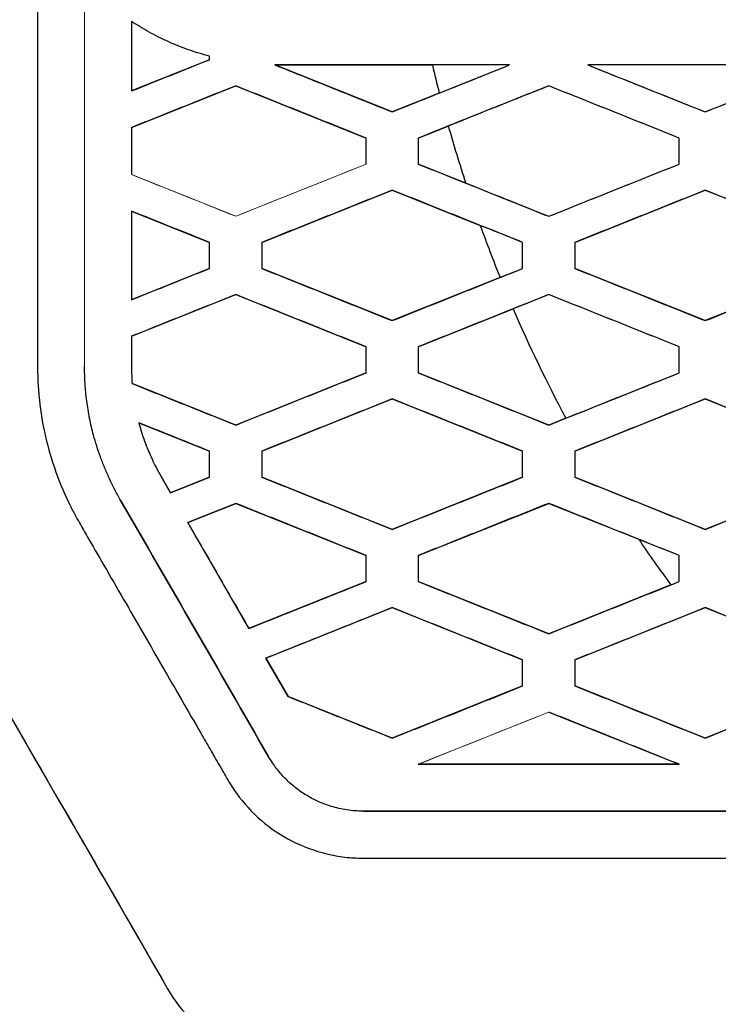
# Model space of a CAD drawing. Header units: millimetres. Extents: x 156812 to 157936, y 112087 to 113571.
# Tile 114 of 204: x 157451 to 157465, y 112804 to 112823. Entities that reach past the tile are written whole.
import ezdxf

# ---------------------------------------------------------------- set-up
doc = ezdxf.new("R2010")
doc.units = ezdxf.units.MM

msp = doc.modelspace()

# ---------------------------------------------------------------- linework, layer by layer
at = {"color": 7, "linetype": 'Continuous', "lineweight": 25}
for p, q in [((157454.976, 112822.533), (157454.976, 112822.601)), ((157454.976, 112822.533), (157453.479, 112821.934)), ((157454.976, 112822.533), (157454.976, 112822.533)), ((157456.224, 112822.433), (157456.224, 112822.433)), ((157458.476, 112821.533), (157456.224, 112822.433)), ((157456.258, 112822.432), (157459.245, 112822.432)), ((157460.726, 112822.432), (157460.726, 112822.432)), ((157462.226, 112822.432), (157462.226, 112822.432)), ((157453.479, 112821.233), (157455.476, 112822.032)), ((157455.476, 112822.032), (157457.976, 112821.032)), ((157459.379, 112821.894), (157458.476, 112821.533)), ((157458.476, 112821.533), (157458.476, 112821.533)), ((157464.476, 112821.533), (157464.476, 112821.533)), ((157458.976, 112821.032), (157459.551, 112821.262)), ((157457.976, 112820.532), (157457.976, 112821.032)), ((157458.976, 112821.032), (157458.976, 112820.532)), ((157463.976, 112820.532), (157463.976, 112821.032)), ((157458.976, 112820.532), (157458.976, 112820.532)), ((157459.884, 112820.169), (157458.976, 112820.532)), ((157463.976, 112820.532), (157463.976, 112820.532)), ((157455.976, 112819.033), (157458.476, 112820.033)), ((157458.476, 112820.033), (157460.163, 112819.358)), ((157461.976, 112819.033), (157464.476, 112820.033)), ((157464.476, 112820.033), (157466.976, 112819.033)), ((157453.479, 112819.632), (157454.976, 112819.033)), ((157461.476, 112819.532), (157461.476, 112819.532)), ((157454.976, 112818.533), (157454.976, 112819.033)), ((157455.976, 112819.033), (157455.976, 112818.533)), ((157460.976, 112818.533), (157460.976, 112819.033)), ((157461.976, 112819.033), (157461.976, 112818.533)), ((157454.976, 112818.533), (157453.479, 112817.934)), ((157454.976, 112818.533), (157454.976, 112818.533)), ((157455.976, 112818.533), (157455.976, 112818.533)), ((157458.476, 112817.533), (157455.976, 112818.533)), ((157460.976, 112818.533), (157460.976, 112818.533)), ((157461.976, 112818.533), (157461.976, 112818.533)), ((157464.476, 112817.533), (157461.976, 112818.533)), ((157466.976, 112818.533), (157464.476, 112817.533)), ((157460.544, 112818.36), (157458.476, 112817.533)), ((157453.479, 112817.233), (157455.476, 112818.032)), ((157455.476, 112818.032), (157457.976, 112817.032)), ((157458.976, 112817.032), (157460.794, 112817.76)), ((157458.476, 112817.533), (157458.476, 112817.533)), ((157464.476, 112817.533), (157464.476, 112817.533)), ((157457.976, 112816.532), (157457.976, 112817.032)), ((157458.976, 112817.032), (157458.976, 112816.532)), ((157463.976, 112816.532), (157463.976, 112817.032)), ((157457.976, 112816.532), (157455.476, 112815.532)), ((157457.976, 112816.532), (157457.976, 112816.532)), ((157458.976, 112816.532), (157458.976, 112816.532)), ((157461.476, 112815.532), (157458.976, 112816.532)), ((157463.976, 112816.532), (157463.976, 112816.532)), ((157453.491, 112816.326), (157453.491, 112816.326)), ((157455.476, 112815.532), (157453.491, 112816.326)), ((157455.976, 112815.033), (157458.476, 112816.033)), ((157458.476, 112816.033), (157460.976, 112815.033)), ((157461.976, 112815.033), (157464.476, 112816.033)), ((157464.476, 112816.033), (157466.976, 112815.033)), ((157453.62, 112815.575), (157454.976, 112815.033)), ((157461.804, 112815.664), (157461.476, 112815.532)), ((157455.476, 112815.532), (157455.476, 112815.532)), ((157461.476, 112815.532), (157461.476, 112815.532)), ((157454.976, 112814.533), (157454.976, 112815.033)), ((157455.976, 112815.033), (157455.976, 112814.533)), ((157460.976, 112814.533), (157460.976, 112815.033)), ((157461.976, 112815.033), (157461.976, 112814.533)), ((157454.045, 112814.548), (157454.227, 112814.233)), ((157454.045, 112814.548), (157454.045, 112814.548)), ((157454.227, 112814.233), (157454.045, 112814.548)), ((157454.227, 112814.233), (157454.976, 112814.533)), ((157454.976, 112814.533), (157454.227, 112814.233)), ((157454.976, 112814.533), (157454.976, 112814.533)), ((157455.976, 112814.533), (157455.976, 112814.533)), ((157458.476, 112813.533), (157455.976, 112814.533)), ((157460.976, 112814.533), (157458.476, 112813.533)), ((157460.976, 112814.533), (157460.976, 112814.533)), ((157461.976, 112814.533), (157461.976, 112814.533)), ((157464.476, 112813.533), (157461.976, 112814.533)), ((157466.976, 112814.533), (157464.476, 112813.533)), ((157453.264, 112814.102), (157453.264, 112814.102)), ((157454.227, 112814.233), (157454.227, 112814.233)), ((157455.476, 112814.032), (157454.556, 112813.664)), ((157454.556, 112813.664), (157455.476, 112814.032)), ((157455.476, 112814.032), (157457.976, 112813.032)), ((157458.976, 112813.032), (157461.476, 112814.032)), ((157461.476, 112814.032), (157463.201, 112813.343)), ((157454.556, 112813.664), (157454.556, 112813.664)), ((157455.728, 112811.633), (157454.556, 112813.664)), ((157458.476, 112813.533), (157458.476, 112813.533)), ((157464.476, 112813.533), (157464.476, 112813.533)), ((157457.976, 112812.532), (157457.976, 112813.032)), ((157458.976, 112813.032), (157458.976, 112812.532)), ((157463.976, 112812.532), (157463.976, 112813.032)), ((157457.976, 112812.532), (157455.728, 112811.633)), ((157457.976, 112812.532), (157457.976, 112812.532)), ((157458.976, 112812.532), (157458.976, 112812.532)), ((157461.476, 112811.532), (157458.976, 112812.532)), ((157463.817, 112812.469), (157461.476, 112811.532)), ((157463.976, 112812.532), (157463.976, 112812.532)), ((157456.057, 112811.065), (157458.476, 112812.033)), ((157458.476, 112812.033), (157460.976, 112811.033)), ((157461.976, 112811.033), (157464.476, 112812.033)), ((157464.476, 112812.033), (157466.976, 112811.033)), ((157455.728, 112811.633), (157455.728, 112811.633)), ((157461.476, 112811.532), (157461.476, 112811.532)), ((157456.057, 112811.065), (157456.48, 112810.331)), ((157456.057, 112811.065), (157456.057, 112811.065)), ((157456.48, 112810.331), (157456.057, 112811.065)), ((157460.976, 112810.533), (157460.976, 112811.033)), ((157461.976, 112811.033), (157461.976, 112810.533)), ((157460.976, 112810.533), (157458.476, 112809.533)), ((157460.976, 112810.533), (157460.976, 112810.533)), ((157461.976, 112810.533), (157461.976, 112810.533)), ((157464.476, 112809.533), (157461.976, 112810.533)), ((157466.976, 112810.533), (157464.476, 112809.533)), ((157456.48, 112810.331), (157456.48, 112810.331)), ((157458.476, 112809.533), (157456.48, 112810.331)), ((157461.476, 112810.032), (157463.976, 112809.032)), ((157458.476, 112809.533), (157458.476, 112809.533)), ((157464.476, 112809.533), (157464.476, 112809.533)), ((157456.1, 112809.189), (157456.1, 112809.189)), ((157463.976, 112809.032), (157458.976, 112809.032)), ((157463.976, 112809.032), (157463.976, 112809.032)), ((157457.928, 112808.132), (157457.928, 112808.132)), ((157454.17, 112804.732), (157454.17, 112804.732))]:
    msp.add_line(p, q, dxfattribs=at)
at = {"color": 144, "linetype": 'Continuous', "lineweight": 18}
for p, q in [((157457.976, 112820.532), (157455.476, 112819.532)), ((157455.476, 112819.532), (157453.479, 112820.331)), ((157458.976, 112809.032), (157461.476, 112810.032)), ((157458.976, 112809.032), (157458.976, 112809.032))]:
    msp.add_line(p, q, dxfattribs=at)
at = {"color": 7, "linetype": 'Continuous', "lineweight": 25}
for points, knots in [([(157431.479, 112867.516), (157431.479, 112866.556), (157431.479, 112864.636), (157431.479, 112861.756), (157431.479, 112858.876), (157431.479, 112855.996), (157431.479, 112853.116), (157431.479, 112850.236), (157431.479, 112847.357), (157431.479, 112844.477), (157431.479, 112841.597), (157431.479, 112837.578), (157431.479, 112831.82), (157431.478, 112825.808), (157431.479, 112820.712), (157431.477, 112818.013), (157431.479, 112816.23), (157431.475, 112815.478), (157431.483, 112814.882), (157431.511, 112814.437), (157431.558, 112813.999), (157431.648, 112813.413), (157431.808, 112812.687), (157432.032, 112811.978), (157432.249, 112811.423), (157432.429, 112811.018), (157432.629, 112810.617), (157432.867, 112810.192), (157433.134, 112809.734), (157433.415, 112809.247), (157433.696, 112808.761), (157433.976, 112808.275), (157434.256, 112807.79), (157434.536, 112807.306), (157434.815, 112806.822), (157435.094, 112806.34), (157435.372, 112805.857), (157435.65, 112805.376), (157435.928, 112804.895), (157436.205, 112804.415), (157436.482, 112803.936), (157436.758, 112803.457), (157437.034, 112802.979), (157437.31, 112802.502), (157437.585, 112802.026), (157437.86, 112801.55), (157438.134, 112801.075), (157438.408, 112800.6), (157438.681, 112800.127), (157438.954, 112799.654), (157439.227, 112799.181), (157439.499, 112798.71), (157439.771, 112798.239), (157440.151, 112797.581), (157440.639, 112796.734), (157441.239, 112795.697), (157441.688, 112794.912), (157441.994, 112794.391), (157442.153, 112794.14), (157442.343, 112793.856), (157442.573, 112793.541), (157442.943, 112793.078), (157443.444, 112792.529), (157444.319, 112791.727), (157445.541, 112790.872), (157447.167, 112790.13), (157448.612, 112789.758), (157449.645, 112789.635), (157450.241, 112789.603), (157455.078, 112789.602), (157464.828, 112789.603), (157476.017, 112789.603), (157484.261, 112789.602), (157489.037, 112789.602), (157493.83, 112789.602), (157498.639, 112789.601), (157503.463, 112789.603), (157506.834, 112789.597), (157508.746, 112789.602), (157509.34, 112789.636), (157510.372, 112789.762), (157511.815, 112790.138), (157513.44, 112790.885), (157514.659, 112791.744), (157515.532, 112792.549), (157516.03, 112793.097), (157516.399, 112793.561), (157516.656, 112793.916), (157516.902, 112794.29), (157517.151, 112794.711), (157517.415, 112795.172), (157517.691, 112795.649), (157517.957, 112796.11), (157518.213, 112796.555), (157518.46, 112796.983), (157518.698, 112797.394), (157519.082, 112798.061), (157519.619, 112798.991), (157520.314, 112800.194), (157521.016, 112801.41), (157521.725, 112802.637), (157522.44, 112803.877), (157523.163, 112805.128), (157523.892, 112806.391), (157524.629, 112807.665), (157525.37, 112808.953), (157525.934, 112809.916), (157526.297, 112810.56), (157526.459, 112810.88), (157526.611, 112811.203), (157526.75, 112811.531), (157526.877, 112811.862), (157526.993, 112812.197), (157527.096, 112812.536), (157527.187, 112812.879), (157527.267, 112813.226), (157527.339, 112813.606), (157527.402, 112814.019), (157527.448, 112814.458), (157527.475, 112814.906), (157527.481, 112815.404), (157527.479, 112815.96), (157527.479, 112816.559), (157527.479, 112817.844), (157527.479, 112820.441), (157527.479, 112825.12), (157527.478, 112831.425), (157527.478, 112838.139), (157527.478, 112844.489), (157527.478, 112850.245), (157527.478, 112856.002), (157527.478, 112861.759), (157527.479, 112865.597), (157527.479, 112867.516)], [0, 0, 0, 0, 0.012516, 0.025033, 0.037549, 0.050066, 0.062582, 0.075098, 0.087615, 0.100131, 0.112648, 0.125164, 0.152545, 0.187742, 0.203596, 0.219038, 0.222974, 0.226863, 0.228861, 0.230753, 0.232681, 0.234614, 0.23849, 0.242367, 0.244318, 0.246265, 0.248143, 0.250167, 0.252617, 0.255065, 0.257508, 0.259949, 0.262385, 0.264819, 0.267248, 0.269675, 0.272098, 0.274517, 0.276933, 0.279345, 0.281754, 0.28416, 0.286562, 0.288961, 0.291356, 0.293747, 0.296136, 0.29852, 0.300902, 0.303279, 0.305654, 0.308024, 0.310392, 0.312756, 0.317949, 0.323165, 0.328403, 0.329758, 0.331054, 0.332293, 0.33422, 0.336154, 0.340029, 0.343905, 0.351632, 0.359384, 0.367106, 0.370978, 0.372929, 0.374885, 0.434032, 0.500067, 0.520759, 0.541519, 0.562349, 0.583247, 0.604214, 0.62525, 0.627202, 0.629142, 0.633002, 0.640742, 0.648473, 0.656221, 0.660086, 0.663953, 0.66589, 0.667824, 0.669676, 0.671729, 0.674214, 0.676615, 0.678933, 0.681168, 0.68332, 0.685389, 0.687375, 0.693367, 0.699418, 0.705528, 0.711697, 0.717926, 0.724214, 0.730561, 0.736967, 0.743433, 0.749958, 0.751528, 0.753088, 0.75464, 0.756187, 0.757731, 0.759272, 0.760814, 0.762358, 0.763905, 0.765459, 0.767408, 0.769356, 0.771221, 0.773256, 0.775863, 0.77847, 0.781077, 0.792644, 0.812357, 0.842141, 0.874902, 0.899921, 0.924941, 0.949961, 0.97498, 1, 1, 1, 1]), ([(157451.679, 112828.899), (157451.679, 112828.132), (157451.679, 112826.6), (157451.679, 112824.303), (157451.678, 112822.011), (157451.679, 112819.723), (157451.678, 112818.082), (157451.679, 112817.082), (157451.677, 112816.719), (157451.683, 112816.36), (157451.719, 112815.888), (157451.817, 112815.309), (157452.017, 112814.626), (157452.235, 112814.115), (157452.408, 112813.787), (157452.526, 112813.58), (157452.718, 112813.246), (157453.01, 112812.742), (157453.484, 112811.921), (157454.087, 112810.876), (157454.624, 112809.946), (157454.986, 112809.319), (157455.149, 112809.037), (157455.269, 112808.83), (157455.357, 112808.675), (157455.439, 112808.547), (157455.646, 112808.26), (157456.019, 112807.875), (157456.625, 112807.497), (157457.188, 112807.308), (157457.655, 112807.236), (157458.024, 112807.231), (157458.619, 112807.233), (157459.572, 112807.232), (157460.871, 112807.233), (157463.175, 112807.232), (157465.561, 112807.232), (157469.464, 112807.232), (157473.84, 112807.232), (157481.475, 112807.232), (157488.061, 112807.232), (157493.782, 112807.232), (157496.176, 112807.232), (157498.092, 112807.233), (157499.286, 112807.232), (157500.228, 112807.233), (157500.823, 112807.231), (157501.296, 112807.236), (157501.647, 112807.289), (157501.99, 112807.381), (157502.428, 112807.558), (157502.934, 112807.872), (157503.307, 112808.256), (157503.515, 112808.542), (157503.597, 112808.67), (157503.686, 112808.825), (157503.803, 112809.027), (157503.965, 112809.308), (157504.328, 112809.937), (157504.868, 112810.873), (157505.471, 112811.917), (157505.944, 112812.736), (157506.227, 112813.227), (157506.4, 112813.526), (157506.52, 112813.733), (157506.703, 112814.071), (157506.936, 112814.617), (157507.138, 112815.299), (157507.237, 112815.88), (157507.274, 112816.354), (157507.28, 112816.688), (157507.278, 112817.051), (157507.279, 112818.249), (157507.278, 112820.307), (157507.279, 112823.176), (157507.279, 112826.04), (157507.279, 112827.947), (157507.279, 112828.899)], [0, 0, 0, 0, 0.025131, 0.050216, 0.075255, 0.100248, 0.125194, 0.129031, 0.133019, 0.137092, 0.140792, 0.148526, 0.156272, 0.164065, 0.166666, 0.168437, 0.17188, 0.179279, 0.18753, 0.202934, 0.218828, 0.222717, 0.226653, 0.229479, 0.230565, 0.232501, 0.234441, 0.242168, 0.249893, 0.257628, 0.261475, 0.265365, 0.269696, 0.281013, 0.29666, 0.312307, 0.35661, 0.374894, 0.440276, 0.500019, 0.625074, 0.656028, 0.687622, 0.703607, 0.718908, 0.726791, 0.734555, 0.738447, 0.742305, 0.746176, 0.750065, 0.757782, 0.765502, 0.767438, 0.769373, 0.770476, 0.773285, 0.777019, 0.781112, 0.797074, 0.812417, 0.820645, 0.82807, 0.830976, 0.831983, 0.835878, 0.843603, 0.851374, 0.859137, 0.862865, 0.86694, 0.870074, 0.874767, 0.906172, 0.937513, 0.968789, 1, 1, 1, 1]), ([(157454.976, 112822.601), (157454.907, 112822.619), (157454.77, 112822.656), (157454.569, 112822.723), (157454.373, 112822.797), (157454.183, 112822.879), (157453.998, 112822.966), (157453.82, 112823.06), (157453.646, 112823.159), (157453.534, 112823.231), (157453.479, 112823.266)], [0, 0, 0, 0, 0.130156, 0.259009, 0.386346, 0.511999, 0.635813, 0.758067, 0.879291, 1, 1, 1, 1]), ([(157453.479, 112821.934), (157453.728, 112822.033), (157454.227, 112822.233), (157454.726, 112822.433), (157454.976, 112822.533)], [0, 0, 0, 0, 0.499977, 1, 1, 1, 1]), ([(157456.224, 112822.433), (157456.599, 112822.283), (157457.35, 112821.983), (157458.101, 112821.683), (157458.476, 112821.533)], [0, 0, 0, 0, 0.499975, 1, 1, 1, 1]), ([(157460.726, 112822.432), (157459.981, 112822.432), (157458.492, 112822.432), (157457.003, 112822.432), (157456.258, 112822.432)], [0, 0, 0, 0, 0.499944, 1, 1, 1, 1]), ([(157458.476, 112821.533), (157458.851, 112821.682), (157459.601, 112821.982), (157460.351, 112822.282), (157460.726, 112822.432)], [0, 0, 0, 0, 0.499963, 1, 1, 1, 1]), ([(157466.726, 112822.432), (157465.976, 112822.432), (157464.476, 112822.432), (157462.976, 112822.432), (157462.226, 112822.432)], [0, 0, 0, 0, 0.499959, 1, 1, 1, 1]), ([(157462.226, 112822.432), (157462.601, 112822.282), (157463.351, 112821.983), (157464.101, 112821.683), (157464.476, 112821.533)], [0, 0, 0, 0, 0.499959, 1, 1, 1, 1]), ([(157464.476, 112821.533), (157464.851, 112821.682), (157465.601, 112821.982), (157466.351, 112822.282), (157466.726, 112822.432)], [0, 0, 0, 0, 0.499968, 1, 1, 1, 1]), ([(157455.476, 112822.032), (157455.143, 112821.899), (157454.477, 112821.633), (157453.811, 112821.367), (157453.479, 112821.233)], [0, 0, 0, 0, 0.500031, 1, 1, 1, 1]), ([(157457.976, 112821.032), (157457.559, 112821.199), (157456.726, 112821.533), (157455.893, 112821.866), (157455.476, 112822.032)], [0, 0, 0, 0, 0.500028, 1, 1, 1, 1]), ([(157461.476, 112822.032), (157461.059, 112821.866), (157460.226, 112821.532), (157459.393, 112821.199), (157458.976, 112821.032)], [0, 0, 0, 0, 0.500044, 1, 1, 1, 1]), ([(157463.976, 112821.032), (157463.559, 112821.199), (157462.726, 112821.533), (157461.893, 112821.866), (157461.476, 112822.032)], [0, 0, 0, 0, 0.500046, 1, 1, 1, 1]), ([(157458.976, 112820.532), (157459.393, 112820.366), (157460.226, 112820.033), (157461.059, 112819.699), (157461.476, 112819.532)], [0, 0, 0, 0, 0.4999534, 1, 1, 1, 1]), ([(157461.476, 112819.532), (157461.893, 112819.699), (157462.726, 112820.032), (157463.559, 112820.366), (157463.976, 112820.532)], [0, 0, 0, 0, 0.499958, 1, 1, 1, 1]), ([(157458.476, 112820.033), (157458.059, 112819.866), (157457.226, 112819.532), (157456.393, 112819.199), (157455.976, 112819.033)], [0, 0, 0, 0, 0.500035, 1, 1, 1, 1]), ([(157460.976, 112819.033), (157460.559, 112819.199), (157459.726, 112819.533), (157458.893, 112819.866), (157458.476, 112820.033)], [0, 0, 0, 0, 0.500044, 1, 1, 1, 1]), ([(157464.476, 112820.033), (157464.059, 112819.866), (157463.226, 112819.532), (157462.393, 112819.199), (157461.976, 112819.033)], [0, 0, 0, 0, 0.500041, 1, 1, 1, 1]), ([(157466.976, 112819.033), (157466.559, 112819.199), (157465.726, 112819.533), (157464.893, 112819.866), (157464.476, 112820.033)], [0, 0, 0, 0, 0.500048, 1, 1, 1, 1]), ([(157454.976, 112819.033), (157454.726, 112819.132), (157454.227, 112819.332), (157453.728, 112819.532), (157453.479, 112819.632)], [0, 0, 0, 0, 0.500018, 1, 1, 1, 1]), ([(157453.479, 112817.934), (157453.728, 112818.033), (157454.227, 112818.233), (157454.726, 112818.433), (157454.976, 112818.533)], [0, 0, 0, 0, 0.499975, 1, 1, 1, 1]), ([(157455.976, 112818.533), (157456.393, 112818.366), (157457.226, 112818.033), (157458.059, 112817.699), (157458.476, 112817.533)], [0, 0, 0, 0, 0.499968, 1, 1, 1, 1]), ([(157458.476, 112817.533), (157458.893, 112817.699), (157459.726, 112818.032), (157460.559, 112818.366), (157460.976, 112818.533)], [0, 0, 0, 0, 0.499956, 1, 1, 1, 1]), ([(157461.976, 112818.533), (157462.393, 112818.366), (157463.226, 112818.033), (157464.059, 112817.699), (157464.476, 112817.533)], [0, 0, 0, 0, 0.49995, 1, 1, 1, 1]), ([(157464.476, 112817.533), (157464.893, 112817.699), (157465.726, 112818.032), (157466.559, 112818.366), (157466.976, 112818.533)], [0, 0, 0, 0, 0.499963, 1, 1, 1, 1]), ([(157455.476, 112818.032), (157455.143, 112817.899), (157454.477, 112817.633), (157453.811, 112817.367), (157453.479, 112817.233)], [0, 0, 0, 0, 0.500033, 1, 1, 1, 1]), ([(157457.976, 112817.032), (157457.559, 112817.199), (157456.726, 112817.533), (157455.893, 112817.866), (157455.476, 112818.032)], [0, 0, 0, 0, 0.500032, 1, 1, 1, 1]), ([(157461.476, 112818.032), (157461.059, 112817.866), (157460.226, 112817.532), (157459.393, 112817.199), (157458.976, 112817.032)], [0, 0, 0, 0, 0.5000467, 1, 1, 1, 1]), ([(157463.976, 112817.032), (157463.559, 112817.199), (157462.726, 112817.533), (157461.893, 112817.866), (157461.476, 112818.032)], [0, 0, 0, 0, 0.50005, 1, 1, 1, 1]), ([(157453.264, 112814.102), (157453.227, 112814.17), (157453.152, 112814.304), (157453.052, 112814.51), (157452.962, 112814.716), (157452.881, 112814.922), (157452.811, 112815.13), (157452.739, 112815.375), (157452.673, 112815.663), (157452.618, 112815.993), (157452.584, 112816.328), (157452.58, 112816.552), (157452.579, 112816.663)], [0, 0, 0, 0, 0.086567, 0.171692, 0.255517, 0.338188, 0.419861, 0.500693, 0.623566, 0.750462, 0.874998, 1, 1, 1, 1]), ([(157453.479, 112816.671), (157453.479, 112816.604), (157453.481, 112816.489), (157453.488, 112816.374), (157453.491, 112816.326)], [0, 0, 0, 0, 0.581956, 1, 1, 1, 1]), ([(157455.476, 112815.532), (157455.893, 112815.699), (157456.726, 112816.032), (157457.559, 112816.366), (157457.976, 112816.532)], [0, 0, 0, 0, 0.499962, 1, 1, 1, 1]), ([(157458.976, 112816.532), (157459.393, 112816.366), (157460.226, 112816.033), (157461.059, 112815.699), (157461.476, 112815.532)], [0, 0, 0, 0, 0.4999493, 1, 1, 1, 1]), ([(157461.476, 112815.532), (157461.893, 112815.699), (157462.726, 112816.032), (157463.559, 112816.366), (157463.976, 112816.532)], [0, 0, 0, 0, 0.4999562, 1, 1, 1, 1]), ([(157453.491, 112816.326), (157453.822, 112816.194), (157454.483, 112815.929), (157455.145, 112815.665), (157455.476, 112815.532)], [0, 0, 0, 0, 0.499973, 1, 1, 1, 1]), ([(157458.476, 112816.033), (157458.059, 112815.866), (157457.226, 112815.532), (157456.393, 112815.199), (157455.976, 112815.033)], [0, 0, 0, 0, 0.500038, 1, 1, 1, 1]), ([(157460.976, 112815.033), (157460.559, 112815.199), (157459.726, 112815.533), (157458.893, 112815.866), (157458.476, 112816.033)], [0, 0, 0, 0, 0.500048, 1, 1, 1, 1]), ([(157464.476, 112816.033), (157464.059, 112815.866), (157463.226, 112815.532), (157462.393, 112815.199), (157461.976, 112815.033)], [0, 0, 0, 0, 0.500043, 1, 1, 1, 1]), ([(157466.976, 112815.033), (157466.559, 112815.199), (157465.726, 112815.533), (157464.893, 112815.866), (157464.476, 112816.033)], [0, 0, 0, 0, 0.500053, 1, 1, 1, 1]), ([(157454.976, 112815.033), (157454.75, 112815.123), (157454.298, 112815.304), (157453.846, 112815.485), (157453.62, 112815.575)], [0, 0, 0, 0, 0.500018, 1, 1, 1, 1]), ([(157453.62, 112815.575), (157453.636, 112815.516), (157453.669, 112815.397), (157453.729, 112815.222), (157453.796, 112815.049), (157453.87, 112814.883), (157453.951, 112814.715), (157454.013, 112814.606), (157454.045, 112814.548)], [0, 0, 0, 0, 0.165842, 0.331587, 0.49829, 0.664359, 0.820402, 1, 1, 1, 1]), ([(157455.976, 112814.533), (157456.393, 112814.366), (157457.226, 112814.033), (157458.059, 112813.699), (157458.476, 112813.533)], [0, 0, 0, 0, 0.499964, 1, 1, 1, 1]), ([(157458.476, 112813.533), (157458.893, 112813.699), (157459.726, 112814.032), (157460.559, 112814.366), (157460.976, 112814.533)], [0, 0, 0, 0, 0.499953, 1, 1, 1, 1]), ([(157461.976, 112814.533), (157462.393, 112814.366), (157463.226, 112814.033), (157464.059, 112813.699), (157464.476, 112813.533)], [0, 0, 0, 0, 0.499946, 1, 1, 1, 1]), ([(157464.476, 112813.533), (157464.893, 112813.699), (157465.726, 112814.032), (157466.559, 112814.366), (157466.976, 112814.533)], [0, 0, 0, 0, 0.49996, 1, 1, 1, 1]), ([(157457.976, 112813.032), (157457.559, 112813.199), (157456.726, 112813.533), (157455.893, 112813.866), (157455.476, 112814.032)], [0, 0, 0, 0, 0.500036, 1, 1, 1, 1]), ([(157461.476, 112814.032), (157461.059, 112813.866), (157460.226, 112813.532), (157459.393, 112813.199), (157458.976, 112813.032)], [0, 0, 0, 0, 0.5000493, 1, 1, 1, 1]), ([(157463.976, 112813.032), (157463.559, 112813.199), (157462.726, 112813.533), (157461.893, 112813.866), (157461.476, 112814.032)], [0, 0, 0, 0, 0.500055, 1, 1, 1, 1]), ([(157454.556, 112813.664), (157454.751, 112813.326), (157455.142, 112812.649), (157455.533, 112811.972), (157455.728, 112811.633)], [0, 0, 0, 0, 0.499798, 1, 1, 1, 1]), ([(157431.96, 112811.722), (157431.998, 112811.62), (157432.075, 112811.416), (157432.204, 112811.111), (157432.346, 112810.804), (157432.5, 112810.497), (157432.669, 112810.19), (157432.848, 112809.882), (157433.029, 112809.567), (157433.214, 112809.247), (157433.401, 112808.922), (157433.592, 112808.592), (157433.785, 112808.256), (157433.982, 112807.914), (157434.182, 112807.567), (157434.385, 112807.215), (157434.591, 112806.857), (157434.8, 112806.494), (157435.013, 112806.126), (157435.228, 112805.752), (157435.447, 112805.372), (157435.669, 112804.988), (157435.894, 112804.597), (157436.122, 112804.202), (157436.353, 112803.801), (157436.587, 112803.394), (157436.825, 112802.982), (157437.065, 112802.565), (157437.309, 112802.142), (157437.555, 112801.714), (157437.805, 112801.28), (157438.058, 112800.841), (157438.314, 112800.397), (157438.574, 112799.947), (157438.836, 112799.492), (157439.101, 112799.031), (157439.516, 112798.311), (157440.108, 112797.283), (157440.737, 112796.192), (157441.254, 112795.294), (157441.631, 112794.64), (157441.979, 112794.04), (157442.337, 112793.52), (157442.799, 112792.921), (157443.454, 112792.209), (157444.69, 112791.139), (157446.158, 112790.293), (157447.694, 112789.766), (157448.715, 112789.54), (157449.549, 112789.437), (157450.167, 112789.405), (157450.877, 112789.408), (157451.992, 112789.406), (157453.843, 112789.407), (157456.429, 112789.407), (157459.75, 112789.407), (157463.807, 112789.408), (157468.599, 112789.408), (157474.127, 112789.408), (157479.162, 112789.408), (157483.394, 112789.409), (157486.514, 112789.409), (157489.439, 112789.409), (157492.169, 112789.409), (157494.705, 112789.409), (157497.047, 112789.409), (157499.194, 112789.409), (157501.146, 112789.409), (157502.904, 112789.409), (157504.467, 112789.409), (157505.836, 112789.409), (157507.011, 112789.408), (157507.991, 112789.41), (157508.776, 112789.405), (157509.366, 112789.445), (157509.76, 112789.491), (157510.131, 112789.545), (157510.55, 112789.622), (157511.083, 112789.75), (157511.63, 112789.914), (157512.188, 112790.116), (157512.753, 112790.36), (157513.321, 112790.649), (157513.888, 112790.987), (157514.449, 112791.375), (157515, 112791.815), (157515.534, 112792.308), (157516.046, 112792.856), (157516.529, 112793.457), (157516.977, 112794.112), (157517.379, 112794.822), (157517.799, 112795.547), (157518.227, 112796.293), (157518.609, 112796.955), (157518.938, 112797.526), (157519.211, 112798.001), (157519.484, 112798.475), (157519.758, 112798.95), (157520.031, 112799.425), (157520.305, 112799.9), (157520.578, 112800.374), (157520.852, 112800.849), (157521.125, 112801.324), (157521.399, 112801.799), (157521.672, 112802.274), (157521.946, 112802.749), (157522.22, 112803.223), (157522.493, 112803.698), (157522.767, 112804.173), (157523.04, 112804.648), (157523.314, 112805.123), (157523.588, 112805.598), (157523.861, 112806.073), (157524.135, 112806.548), (157524.409, 112807.023), (157524.682, 112807.498), (157524.956, 112807.973), (157525.23, 112808.448), (157525.504, 112808.923), (157525.777, 112809.398), (157526.05, 112809.874), (157526.327, 112810.347), (157526.577, 112810.835), (157526.8, 112811.336), (157526.996, 112811.849), (157527.165, 112812.37), (157527.255, 112812.724), (157527.299, 112812.902)], [0, 0, 0, 0, 0.002709, 0.005471, 0.008285, 0.011152, 0.01407, 0.017042, 0.020066, 0.023142, 0.02627, 0.029451, 0.032684, 0.035969, 0.039306, 0.042696, 0.046137, 0.049632, 0.053178, 0.056777, 0.060427, 0.06413, 0.067886, 0.071693, 0.075553, 0.079465, 0.08343, 0.087446, 0.091515, 0.095636, 0.099809, 0.104034, 0.108312, 0.112642, 0.117024, 0.121458, 0.125945, 0.137812, 0.151146, 0.157446, 0.163746, 0.170045, 0.174788, 0.179533, 0.18897, 0.198935, 0.220351, 0.230743, 0.239435, 0.246426, 0.251714, 0.254876, 0.26416, 0.279568, 0.301099, 0.328753, 0.362529, 0.402428, 0.44845, 0.500594, 0.528187, 0.55416, 0.578513, 0.601247, 0.622362, 0.641857, 0.659732, 0.675988, 0.690624, 0.703641, 0.715039, 0.724817, 0.732976, 0.739515, 0.744434, 0.747736, 0.749417, 0.753797, 0.758364, 0.763116, 0.768055, 0.773179, 0.778487, 0.783982, 0.789663, 0.795532, 0.801588, 0.807831, 0.814259, 0.820873, 0.827675, 0.834664, 0.841839, 0.849201, 0.85377, 0.85834, 0.862909, 0.867478, 0.872048, 0.876617, 0.881186, 0.885756, 0.890325, 0.894895, 0.899465, 0.904034, 0.908604, 0.913174, 0.917744, 0.922313, 0.926883, 0.931453, 0.936023, 0.940593, 0.945163, 0.949734, 0.954304, 0.958874, 0.963444, 0.968015, 0.972585, 0.977155, 0.981725, 0.986294, 0.990863, 0.995432, 1, 1, 1, 1]), ([(157455.728, 112811.633), (157456.103, 112811.783), (157456.852, 112812.083), (157457.601, 112812.383), (157457.976, 112812.532)], [0, 0, 0, 0, 0.499963, 1, 1, 1, 1]), ([(157458.976, 112812.532), (157459.393, 112812.366), (157460.226, 112812.033), (157461.059, 112811.699), (157461.476, 112811.532)], [0, 0, 0, 0, 0.499945, 1, 1, 1, 1]), ([(157461.476, 112811.532), (157461.893, 112811.699), (157462.726, 112812.032), (157463.559, 112812.366), (157463.976, 112812.532)], [0, 0, 0, 0, 0.499954, 1, 1, 1, 1]), ([(157458.476, 112812.033), (157458.073, 112811.871), (157457.266, 112811.549), (157456.46, 112811.226), (157456.057, 112811.065)], [0, 0, 0, 0, 0.500039, 1, 1, 1, 1]), ([(157460.976, 112811.033), (157460.559, 112811.199), (157459.726, 112811.533), (157458.893, 112811.866), (157458.476, 112812.033)], [0, 0, 0, 0, 0.500052, 1, 1, 1, 1]), ([(157464.476, 112812.033), (157464.059, 112811.866), (157463.226, 112811.532), (157462.393, 112811.199), (157461.976, 112811.033)], [0, 0, 0, 0, 0.500046, 1, 1, 1, 1]), ([(157466.976, 112811.033), (157466.559, 112811.199), (157465.726, 112811.533), (157464.893, 112811.866), (157464.476, 112812.033)], [0, 0, 0, 0, 0.5000582, 1, 1, 1, 1]), ([(157450.482, 112811.12), (157451.072, 112810.098), (157451.698, 112809.014), (157452.954, 112806.839), (157453.58, 112805.754), (157454.17, 112804.732)], [0, 0, 0, 0, 0.5, 0.5, 1, 1, 1, 1]), ([(157458.476, 112809.533), (157458.893, 112809.699), (157459.726, 112810.032), (157460.559, 112810.366), (157460.976, 112810.533)], [0, 0, 0, 0, 0.499951, 1, 1, 1, 1]), ([(157461.976, 112810.533), (157462.393, 112810.366), (157463.226, 112810.033), (157464.059, 112809.699), (157464.476, 112809.533)], [0, 0, 0, 0, 0.499941, 1, 1, 1, 1]), ([(157464.476, 112809.533), (157464.893, 112809.699), (157465.726, 112810.032), (157466.559, 112810.366), (157466.976, 112810.533)], [0, 0, 0, 0, 0.499958, 1, 1, 1, 1]), ([(157456.48, 112810.331), (157456.813, 112810.198), (157457.478, 112809.932), (157458.143, 112809.666), (157458.476, 112809.533)], [0, 0, 0, 0, 0.4999679, 1, 1, 1, 1]), ([(157463.976, 112809.032), (157463.559, 112809.199), (157462.726, 112809.533), (157461.893, 112809.866), (157461.476, 112810.032)], [0, 0, 0, 0, 0.50006, 1, 1, 1, 1]), ([(157457.928, 112808.132), (157457.873, 112808.134), (157457.765, 112808.137), (157457.607, 112808.156), (157457.454, 112808.184), (157457.28, 112808.23), (157457.084, 112808.303), (157456.859, 112808.415), (157456.639, 112808.562), (157456.466, 112808.715), (157456.341, 112808.85), (157456.256, 112808.952), (157456.176, 112809.066), (157456.127, 112809.145), (157456.1, 112809.189)], [0, 0, 0, 0, 0.074653, 0.146734, 0.216595, 0.284619, 0.392136, 0.499282, 0.624575, 0.749407, 0.811358, 0.874499, 0.92961, 1, 1, 1, 1]), ([(157458.976, 112809.032), (157459.531, 112809.032), (157460.642, 112809.032), (157462.309, 112809.032), (157463.42, 112809.032), (157463.976, 112809.032)], [0, 0, 0, 0, 0.333346, 0.666677, 1, 1, 1, 1]), ([(157454.17, 112804.732), (157454.302, 112804.503), (157454.462, 112804.296), (157454.74, 112804.018), (157454.84, 112803.931), (157455.048, 112803.771), (157455.157, 112803.699), (157455.496, 112803.503), (157455.743, 112803.401), (157456.246, 112803.267), (157456.504, 112803.232), (157456.768, 112803.232)], [0, 0, 0, 0, 0.25, 0.25, 0.375, 0.375, 0.5, 0.5, 0.75, 0.75, 1, 1, 1, 1])]:
    msp.add_open_spline(points, degree=3, knots=knots, dxfattribs=at)
at = {"color": 144, "linetype": 'Continuous', "lineweight": 18}
for points in [[(157452.579, 112816.663), (157452.579, 112819.622), (157452.579, 112822.581), (157452.579, 112825.54)], [(157457.976, 112820.532), (157457.143, 112820.199), (157456.309, 112819.866), (157455.476, 112819.532)], [(157455.476, 112819.532), (157454.81, 112819.799), (157454.144, 112820.065), (157453.479, 112820.331)], [(157458.976, 112809.032), (157459.809, 112809.366), (157460.643, 112809.699), (157461.476, 112810.032)]]:
    msp.add_open_spline(points, degree=3, dxfattribs=at)
at = {"color": 7, "linetype": 'Continuous', "lineweight": 25}
for points in [[(157453.479, 112823.266), (157453.479, 112822.822), (157453.479, 112822.378), (157453.479, 112821.934)], [(157456.258, 112822.432), (157456.247, 112822.433), (157456.235, 112822.433), (157456.224, 112822.433)], [(157460.726, 112822.432), (157460.232, 112822.432), (157459.739, 112822.432), (157459.245, 112822.432)], [(157459.245, 112822.432), (157459.288, 112822.252), (157459.333, 112822.073), (157459.379, 112821.894)], [(157459.379, 112821.894), (157459.828, 112822.073), (157460.277, 112822.253), (157460.726, 112822.432)], [(157462.226, 112822.432), (157462.976, 112822.133), (157463.726, 112821.833), (157464.476, 112821.533)], [(157464.476, 112821.533), (157465.226, 112821.832), (157465.976, 112822.132), (157466.726, 112822.432)], [(157461.476, 112822.032), (157460.834, 112821.776), (157460.192, 112821.519), (157459.551, 112821.262)], [(157463.976, 112821.032), (157463.143, 112821.366), (157462.309, 112821.699), (157461.476, 112822.032)], [(157453.479, 112821.233), (157453.479, 112820.933), (157453.479, 112820.632), (157453.479, 112820.331)], [(157459.551, 112821.262), (157459.655, 112820.896), (157459.766, 112820.531), (157459.884, 112820.169)], [(157461.476, 112819.532), (157462.309, 112819.866), (157463.143, 112820.199), (157463.976, 112820.532)], [(157459.884, 112820.169), (157460.415, 112819.957), (157460.945, 112819.745), (157461.476, 112819.532)], [(157453.479, 112819.632), (157453.479, 112819.066), (157453.479, 112818.499), (157453.479, 112817.934)], [(157460.976, 112819.033), (157460.705, 112819.141), (157460.434, 112819.249), (157460.163, 112819.358)], [(157460.163, 112819.358), (157460.284, 112819.023), (157460.411, 112818.69), (157460.544, 112818.36)], [(157460.544, 112818.36), (157460.688, 112818.417), (157460.832, 112818.475), (157460.976, 112818.533)], [(157461.476, 112818.032), (157461.249, 112817.942), (157461.022, 112817.851), (157460.794, 112817.76)], [(157463.976, 112817.032), (157463.143, 112817.366), (157462.309, 112817.699), (157461.476, 112818.032)], [(157460.794, 112817.76), (157461.101, 112817.047), (157461.438, 112816.348), (157461.804, 112815.664)], [(157453.479, 112817.233), (157453.479, 112817.046), (157453.479, 112816.858), (157453.479, 112816.671)], [(157461.804, 112815.664), (157462.528, 112815.953), (157463.252, 112816.243), (157463.976, 112816.532)], [(157456.1, 112809.189), (157455.154, 112810.827), (157454.209, 112812.464), (157453.264, 112814.102)], [(157453.264, 112814.102), (157454.209, 112812.464), (157455.154, 112810.827), (157456.1, 112809.189)], [(157463.976, 112813.032), (157463.718, 112813.136), (157463.459, 112813.239), (157463.201, 112813.343)], [(157463.201, 112813.343), (157463.4, 112813.047), (157463.606, 112812.756), (157463.817, 112812.469)], [(157450.482, 112811.12), (157451.712, 112808.991), (157452.941, 112806.862), (157454.17, 112804.732)], [(157501.026, 112808.132), (157486.679, 112808.134), (157472.276, 112808.133), (157457.928, 112808.132)], [(157457.928, 112808.132), (157472.276, 112808.133), (157486.68, 112808.134), (157501.026, 112808.132)]]:
    msp.add_open_spline(points, degree=3, dxfattribs=at)

doc.saveas('drawing.dxf')
